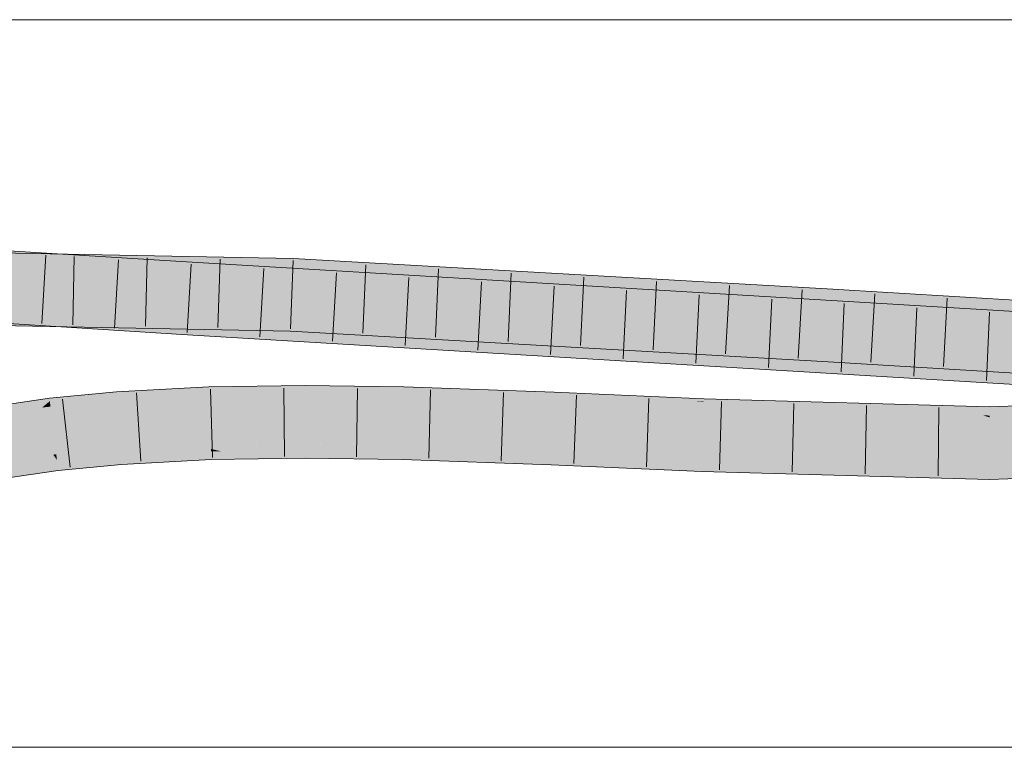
# Model space of a CAD drawing. Extents: x -620 to 300, y 62 to 1112.
# Tile 140 of 236: x 164.55 to 167.93, y 774.73 to 777.23. Entities that reach past the tile are written whole.
import ezdxf

# ---------------------------------------------------------------- set-up
doc = ezdxf.new("R2010")
doc.units = 0
doc.layers.get('0').update_dxf_attribs({"lineweight": 13})
doc.layers.add('E_Detail_Linie_Text_Bem', color=7, linetype='Continuous', lineweight=13)
for name, color, linetype, lineweight, true_color in [('E_Leerrohr 25-A06GA2AZ8I', 7, 'Continuous', 9, 0xff8000), ('E_Leerrohr 25-Shading', 7, 'Continuous', 9, 0xff8000), ('E_Leerrohr 32-A06GA2B18I', 7, 'Continuous', 9, 0x00b300), ('E_Leerrohr 32-Shading', 7, 'Continuous', 9, 0x00b300)]:
    doc.layers.add(name, color=color, linetype=linetype, lineweight=lineweight, true_color=true_color)

# ---------------------------------------------------------------- blocks, each defined once
blk = doc.blocks.new('Shading-A06GA1NC8I', base_point=(250.7456, 748.2247))
at = {"layer": 'E_Leerrohr 25-Shading', "color": 34, "true_color": 0xb05800}
for points in [[(165.1992, 775.9548), (165.1987, 775.9694), (164.8817, 775.9417), (164.8809, 775.9526)], [(165.5294, 775.9577), (165.5294, 775.9741), (165.1992, 775.9548), (165.1987, 775.9694)], [(165.8686, 775.9526), (165.869, 775.9697), (165.5294, 775.9577), (165.5294, 775.9741)], [(166.3849, 775.9357), (166.3855, 775.9518), (165.8686, 775.9526), (165.869, 775.9697)], [(164.6519, 775.9235), (164.6511, 775.9302), (164.4321, 775.8978), (164.432, 775.8982)], [(164.8817, 775.9417), (164.8809, 775.9526), (164.6519, 775.9235), (164.6511, 775.9302)], [(164.8821, 775.9363), (164.8817, 775.9417), (164.6523, 775.9205), (164.6519, 775.9235)], [(164.8832, 775.92), (164.8821, 775.9363), (164.6545, 775.9016), (164.6523, 775.9205)], [(165.1994, 775.9481), (165.1992, 775.9548), (164.8821, 775.9363), (164.8817, 775.9417)], [(165.1994, 775.9481), (164.8821, 775.9363), (165.1998, 775.9379), (164.8832, 775.92)], [(165.1998, 775.9379), (164.8832, 775.92), (164.9623, 775.9202), (164.8834, 775.9172)], [(165.1998, 775.9379), (164.9623, 775.9202), (165.1999, 775.9327)], [(165.5294, 775.9515), (165.5294, 775.9577), (165.1994, 775.9481), (165.1992, 775.9548)], [(165.3435, 775.9496), (165.1994, 775.9481), (165.3434, 775.9394), (165.1998, 775.9379)], [(165.1998, 775.9379), (165.1999, 775.9327), (165.5294, 775.9413), (165.5294, 775.9375)], [(165.5294, 775.9413), (165.5294, 775.9515), (165.3434, 775.9394), (165.3435, 775.9496)], [(165.8685, 775.9484), (165.8686, 775.9526), (165.5294, 775.9515), (165.5294, 775.9577)], [(165.8685, 775.9484), (165.5294, 775.9515), (165.8681, 775.9335), (165.5294, 775.9413)], [(165.5294, 775.9413), (165.5294, 775.9375), (165.8681, 775.9335), (165.8681, 775.9331)], [(166.3849, 775.9357), (165.8685, 775.9484), (166.2394, 775.9202), (165.8681, 775.9331)], [(165.8686, 775.9526), (165.8685, 775.9484), (166.354, 775.9365)], [(166.3849, 775.9357), (165.8686, 775.9526), (166.354, 775.9365)], [(166.3849, 775.9357), (166.2394, 775.9202), (166.3841, 775.9166)], [(166.8997, 775.9001), (166.3849, 775.9357), (166.3841, 775.9166)], [(166.5103, 775.9461), (166.3855, 775.9518), (166.8614, 775.9204), (166.3849, 775.9357)], [(166.3849, 775.9357), (166.9003, 775.9175), (166.8614, 775.9204)], [(166.3849, 775.9357), (166.3952, 775.9349), (166.9003, 775.9175), (166.9002, 775.9135)], [(166.3952, 775.9349), (166.8997, 775.9001), (166.9002, 775.9135)], [(166.9004, 775.9191), (166.9007, 775.9284), (166.8614, 775.9204), (166.5103, 775.9461)], [(164.6519, 775.9235), (164.4321, 775.8978), (164.4771, 775.9025)], [(164.4354, 775.879), (164.6256, 775.8986), (164.4772, 775.9025), (164.6523, 775.9205)], [(164.6123, 775.8876), (164.6256, 775.8986), (164.4383, 775.8622), (164.4354, 775.879)], [(164.6523, 775.9205), (164.6519, 775.9235), (164.4771, 775.9025)], [(164.6553, 775.8948), (164.6545, 775.9016), (164.6123, 775.8876), (164.6256, 775.8986)], [(164.6545, 775.9016), (164.6523, 775.9205), (164.6256, 775.8986)], [(164.8832, 775.92), (164.6545, 775.9016), (164.8173, 775.9127)], [(164.6545, 775.9016), (164.6553, 775.8948), (164.8173, 775.9127)], [(164.8173, 775.9127), (164.6553, 775.8948), (164.8835, 775.916), (164.6555, 775.8939)], [(164.8832, 775.92), (164.8173, 775.9127), (164.8834, 775.9172)], [(164.8173, 775.9127), (164.8835, 775.916), (164.8834, 775.9172)], [(164.8834, 775.9172), (164.8835, 775.916), (164.9623, 775.9202)], [(166.2394, 775.9202), (166.3841, 775.9152), (166.3841, 775.9166)], [(166.4088, 775.9158), (166.3841, 775.9166), (166.8995, 775.8918), (166.3841, 775.9152)], [(166.8997, 775.9001), (166.4088, 775.9158), (166.8995, 775.8918)], [(166.9003, 775.9175), (166.9004, 775.9191), (166.8614, 775.9204)], [(167.8822, 775.8646), (166.8997, 775.9001), (166.8995, 775.8918)], [(167.4404, 775.8895), (167.0648, 775.9091), (166.8997, 775.9001), (166.9002, 775.9135)], [(166.8997, 775.9001), (167.8822, 775.8646), (167.0988, 775.8962)], [(167.0648, 775.9091), (166.9003, 775.9175), (166.9002, 775.9135)], [(166.9004, 775.9191), (166.9003, 775.9175), (167.3224, 775.9109), (167.3455, 775.9096)], [(167.3455, 775.9096), (166.9003, 775.9175), (167.6192, 775.8939), (167.3046, 775.9025)], [(167.3046, 775.9025), (166.9003, 775.9175), (167.0648, 775.9091)], [(167.8823, 775.9012), (166.9007, 775.9284), (167.8823, 775.9), (166.9004, 775.9191)], [(167.0648, 775.9091), (167.7751, 775.8849), (167.3046, 775.9025)], [(167.0648, 775.9091), (167.4404, 775.8895), (167.7751, 775.8849), (167.8254, 775.882)], [(167.8822, 775.8646), (167.8581, 775.872), (167.0988, 775.8962), (167.5573, 775.8873)], [(167.6192, 775.8939), (167.3046, 775.9025), (167.7751, 775.8849)], [(167.3455, 775.9096), (167.8823, 775.9), (167.3224, 775.9109)], [(167.8823, 775.9), (167.3455, 775.9096), (167.8823, 775.8867), (167.6192, 775.8939)], [(168.4723, 775.895), (168.4719, 775.9014), (167.8822, 775.8809), (167.8823, 775.8867)], [(168.4708, 775.921), (167.8823, 775.9012), (168.4712, 775.9139), (167.8823, 775.9)], [(168.4719, 775.9014), (168.4712, 775.9139), (167.8823, 775.8867), (167.8823, 775.9)], [(164.6123, 775.8876), (164.6555, 775.8939), (164.6553, 775.8948)], [(167.8581, 775.872), (167.8254, 775.882), (167.5573, 775.8873)], [(167.8823, 775.8867), (167.6192, 775.8939), (167.8822, 775.8809), (167.7751, 775.8849)], [(167.8254, 775.882), (167.8822, 775.8809), (167.7751, 775.8849)], [(167.8822, 775.8809), (167.8254, 775.882), (167.8822, 775.8788)], [(167.8822, 775.8788), (167.8254, 775.882), (167.8822, 775.8708), (167.8581, 775.872)], [(167.8581, 775.872), (167.8822, 775.8646), (167.8822, 775.8708)], [(168.4723, 775.895), (167.8822, 775.8809), (168.4727, 775.8885), (167.8822, 775.8788)], [(168.4727, 775.8885), (167.8822, 775.8788), (168.4729, 775.8845), (167.8822, 775.8708)], [(167.8822, 775.8708), (167.8822, 775.8646), (168.4729, 775.8845)], [(165.2058, 775.756), (165.2442, 775.7475), (165.5295, 775.7607), (165.4841, 775.7445)], [(165.5295, 775.744), (165.5295, 775.7607), (165.4841, 775.7445)], [(165.8631, 775.743), (165.8635, 775.7563), (165.5295, 775.7427), (165.5295, 775.7607)], [(164.8962, 775.7375), (164.8961, 775.7397), (164.6767, 775.7184)], [(164.677, 775.7158), (164.8966, 775.7322), (164.6767, 775.7184), (164.8962, 775.7375)], [(164.6777, 775.7097), (164.8973, 775.7228), (164.677, 775.7158), (164.8966, 775.7322)], [(165.2059, 775.7532), (165.2058, 775.756), (164.8961, 775.7397)], [(164.8962, 775.7375), (165.2061, 775.748), (164.8961, 775.7397), (165.2059, 775.7532)], [(164.8966, 775.7322), (165.2064, 775.739), (164.8962, 775.7375), (165.2061, 775.748)], [(164.8973, 775.7228), (165.2065, 775.7347), (164.8966, 775.7322), (165.2064, 775.739)], [(165.2065, 775.7347), (164.8973, 775.7228), (165.0119, 775.7236)], [(164.8977, 775.717), (164.8987, 775.7032), (165.2065, 775.7347), (165.207, 775.7195)], [(165.2442, 775.7475), (165.2058, 775.756), (165.2061, 775.748)], [(165.2064, 775.739), (165.292, 775.7368), (165.2061, 775.748), (165.2442, 775.7475)], [(165.2065, 775.7347), (165.292, 775.7368), (165.2064, 775.739)], [(165.4228, 775.7226), (165.4752, 775.7413), (165.207, 775.7195), (165.2065, 775.7347)], [(165.2442, 775.7475), (165.292, 775.7368), (165.4841, 775.7445), (165.4752, 775.7413)], [(165.5295, 775.7257), (165.5295, 775.7427), (165.4228, 775.7226), (165.4752, 775.7413)], [(165.4752, 775.7413), (165.5295, 775.7427), (165.4841, 775.7445), (165.5295, 775.744)], [(165.8627, 775.7277), (165.8631, 775.743), (165.5295, 775.7257), (165.5295, 775.7427)], [(165.5295, 775.7257), (165.5295, 775.7241), (165.8627, 775.7277), (165.8625, 775.7198)], [(166.319, 775.7219), (165.8627, 775.7277), (166.0155, 775.7145), (165.8625, 775.7198)], [(165.8627, 775.7277), (166.3768, 775.7341), (165.8631, 775.743)], [(165.8627, 775.7277), (166.319, 775.7219), (166.3768, 775.7341), (166.3764, 775.7233)], [(166.3768, 775.7341), (166.377, 775.7385), (165.8631, 775.743), (165.8635, 775.7563)], [(166.5399, 775.7265), (166.3768, 775.7341), (166.3764, 775.7233)], [(166.6111, 775.7279), (166.377, 775.7385), (166.3768, 775.7341)], [(166.3768, 775.7341), (166.5399, 775.7265), (166.6111, 775.7279), (166.6118, 775.7279)], [(166.5399, 775.7265), (166.8933, 775.71), (166.6118, 775.7279), (166.8935, 775.7151)], [(164.677, 775.7158), (164.6767, 775.7184), (164.4689, 775.688)], [(164.4694, 775.6851), (164.6777, 775.7097), (164.4689, 775.688), (164.677, 775.7158)], [(164.4707, 775.678), (164.6791, 775.6987), (164.4694, 775.6851), (164.6777, 775.7097)], [(164.6794, 775.6962), (164.6791, 775.6987), (164.4725, 775.6678), (164.4707, 775.678)], [(164.4725, 775.6678), (164.4753, 775.652), (164.6794, 775.6962), (164.6811, 775.682)], [(164.6791, 775.6987), (164.8977, 775.717), (164.6777, 775.7097), (164.8973, 775.7228)], [(164.8977, 775.717), (164.6791, 775.6987), (164.7265, 775.7007)], [(164.6791, 775.6987), (164.6794, 775.6962), (164.7265, 775.7007)], [(164.6794, 775.6962), (164.6811, 775.682), (164.8977, 775.717), (164.8987, 775.7032)], [(164.8973, 775.7228), (164.8977, 775.717), (165.0119, 775.7236)], [(165.4228, 775.7226), (165.5295, 775.7241), (165.5295, 775.7257)], [(166.3763, 775.7212), (166.319, 775.7219), (166.3755, 775.702), (166.0155, 775.7145)], [(166.319, 775.7219), (166.3763, 775.7212), (166.3764, 775.7233)], [(166.3763, 775.7212), (166.3755, 775.702), (166.8933, 775.71), (166.8923, 775.6785)], [(166.3763, 775.7212), (166.8933, 775.71), (166.3764, 775.7233), (166.5399, 775.7265)], [(167.8814, 775.6879), (167.1358, 775.7084), (166.8923, 775.6785), (166.8933, 775.71)], [(167.1358, 775.7084), (166.8935, 775.7151), (166.8933, 775.71)], [(168.0715, 775.6942), (167.8814, 775.6879), (168.0741, 775.6577), (167.8812, 775.6512)], [(167.8814, 775.6879), (166.8923, 775.6785), (167.8812, 775.6512)]]:
    blk.add_solid(points, dxfattribs=at)
at = {"layer": 'E_Leerrohr 25-Shading', "color": 30, "true_color": 0xf57b00}
for points in [[(165.1999, 775.9327), (164.9623, 775.9202), (165.2002, 775.9239)], [(165.5294, 775.9375), (165.1999, 775.9327), (165.5294, 775.9253), (165.2002, 775.9239)], [(165.8681, 775.9331), (165.5294, 775.9375), (165.8678, 775.924), (165.5294, 775.9253)], [(166.2394, 775.9202), (165.8681, 775.9331), (165.8678, 775.924)], [(164.8835, 775.916), (164.6555, 775.8939), (164.8894, 775.8333), (164.6661, 775.8062)], [(165.1547, 775.8596), (164.9623, 775.9202), (164.8894, 775.8333), (164.8835, 775.916)], [(165.2002, 775.9239), (164.9623, 775.9202), (165.2022, 775.8643), (165.1547, 775.8596)], [(165.5294, 775.9253), (165.2002, 775.9239), (165.5294, 775.8904), (165.2022, 775.8643)], [(165.5294, 775.9253), (165.5294, 775.8491), (165.8678, 775.924), (165.8658, 775.8447)], [(166.3841, 775.9152), (166.2394, 775.9202), (165.8658, 775.8447), (165.8678, 775.924)], [(166.3808, 775.8324), (166.3841, 775.9152), (165.8658, 775.8447)], [(166.8995, 775.8918), (166.3841, 775.9152), (166.8969, 775.8173), (166.3808, 775.8324)], [(164.6162, 775.8444), (164.6123, 775.8876), (164.4492, 775.8005), (164.4383, 775.8622)], [(164.6555, 775.8939), (164.6123, 775.8876), (164.6661, 775.8062), (164.6202, 775.7994)], [(165.1547, 775.8596), (165.2029, 775.8444), (165.2022, 775.8643)], [(165.2022, 775.8643), (165.2029, 775.8444), (165.5294, 775.8904), (165.5294, 775.8491)], [(166.8995, 775.8918), (166.8965, 775.8035), (167.8822, 775.8646), (167.8818, 775.7762)], [(167.8822, 775.8646), (167.8818, 775.7762), (168.4729, 775.8845), (168.478, 775.7963)], [(164.6185, 775.8182), (164.6162, 775.8444), (164.4523, 775.7825), (164.4492, 775.8005)], [(164.6661, 775.8062), (164.8898, 775.8279), (164.8894, 775.8333)], [(164.8898, 775.8279), (165.185, 775.85), (164.8894, 775.8333), (165.1547, 775.8596)], [(164.8898, 775.8279), (165.2029, 775.8444), (165.185, 775.85)], [(165.2029, 775.8444), (164.8898, 775.8279), (165.2033, 775.832), (164.8905, 775.8184)], [(165.2033, 775.832), (164.8905, 775.8184), (165.2055, 775.7654), (164.8952, 775.7521)], [(165.5294, 775.8491), (165.2029, 775.8444), (165.5294, 775.84), (165.2033, 775.832)], [(165.3403, 775.8354), (165.2033, 775.832), (165.3397, 775.7687), (165.2055, 775.7654)], [(165.5295, 775.7733), (165.5294, 775.84), (165.3397, 775.7687), (165.3403, 775.8354)], [(165.8658, 775.8447), (165.5294, 775.8491), (165.8657, 775.8436), (165.5294, 775.84)], [(165.864, 775.7767), (165.8656, 775.8383), (165.5294, 775.84), (165.6959, 775.8418)], [(165.864, 775.7767), (165.5294, 775.84), (165.5295, 775.7733)], [(165.8656, 775.8383), (165.8657, 775.8436), (165.6959, 775.8418)], [(166.3785, 775.7764), (166.3804, 775.8223), (165.864, 775.7767), (165.8656, 775.8383)], [(166.3804, 775.8223), (166.3805, 775.8268), (165.8656, 775.8383), (165.8658, 775.8447)], [(166.3805, 775.8268), (166.3808, 775.8324), (165.8658, 775.8447)], [(166.3808, 775.8324), (166.3805, 775.8268), (166.8969, 775.8173), (166.8965, 775.8035)], [(164.4536, 775.7751), (164.6202, 775.7994), (164.4523, 775.7825), (164.6185, 775.8182)], [(164.6639, 775.7367), (164.6202, 775.7994), (164.4635, 775.7188), (164.4536, 775.7751)], [(164.6661, 775.8062), (164.6202, 775.7994), (164.6664, 775.8036)], [(164.6664, 775.8036), (164.6202, 775.7994), (164.6744, 775.7377), (164.6639, 775.7367)], [(164.8898, 775.8279), (164.6661, 775.8062), (164.8905, 775.8184), (164.6664, 775.8036)], [(164.8905, 775.8184), (164.6664, 775.8036), (164.8952, 775.7521), (164.6744, 775.7377)], [(166.3785, 775.7764), (166.785, 775.774), (166.3804, 775.8223), (166.8965, 775.8035)], [(166.8965, 775.8035), (166.3805, 775.8268), (166.3804, 775.8223)], [(166.8955, 775.7733), (166.8965, 775.8035), (166.785, 775.774)], [(167.8818, 775.7762), (166.8965, 775.8035), (166.8955, 775.7733)], [(168.4785, 775.7866), (168.478, 775.7963), (167.8816, 775.7417), (167.8817, 775.7612)], [(168.478, 775.7963), (167.8818, 775.7762), (167.8817, 775.7612)], [(165.2055, 775.7654), (164.949, 775.7544), (165.2058, 775.756)], [(165.5295, 775.7607), (165.2374, 775.7662), (165.2058, 775.756), (165.2055, 775.7654)], [(165.5295, 775.7607), (165.4748, 775.7719), (165.2374, 775.7662)], [(165.5295, 775.7733), (165.4748, 775.7719), (165.5295, 775.7695)], [(165.4748, 775.7719), (165.5295, 775.7607), (165.5295, 775.7695)], [(165.8635, 775.7563), (165.6429, 775.7744), (165.5295, 775.7695), (165.5295, 775.7733)], [(165.8635, 775.7563), (165.5295, 775.7695), (165.5295, 775.7607)], [(165.864, 775.7767), (165.6429, 775.7744), (165.8636, 775.7629)], [(165.6429, 775.7744), (165.8635, 775.7563), (165.8636, 775.7629)], [(165.8636, 775.7629), (165.8635, 775.7563), (166.377, 775.7385)], [(166.3785, 775.7764), (165.864, 775.7767), (166.377, 775.7385), (165.8636, 775.7629)], [(166.6111, 775.7279), (166.785, 775.774), (166.377, 775.7385), (166.3785, 775.7764)], [(166.8941, 775.7334), (166.8955, 775.7733), (166.6111, 775.7279), (166.785, 775.774)], [(166.8941, 775.7334), (167.642, 775.7545), (166.8955, 775.7733), (167.8818, 775.7762)], [(167.8816, 775.7417), (167.8817, 775.7612), (167.1358, 775.7084), (167.642, 775.7545)], [(167.8817, 775.7612), (167.8818, 775.7762), (167.642, 775.7545)], [(168.4785, 775.7866), (167.8816, 775.7417), (168.0715, 775.6942), (167.8814, 775.6879)], [(164.6767, 775.7184), (164.6639, 775.7367), (164.4689, 775.688), (164.4635, 775.7188)], [(164.6639, 775.7367), (164.6767, 775.7184), (164.6744, 775.7377)], [(164.6744, 775.7377), (164.6767, 775.7184), (164.8952, 775.7521), (164.8961, 775.7397)], [(164.949, 775.7544), (164.8952, 775.7521), (165.2058, 775.756), (164.8961, 775.7397)], [(166.6111, 775.7279), (166.8935, 775.7151), (166.8941, 775.7334)], [(167.1358, 775.7084), (167.642, 775.7545), (166.8935, 775.7151), (166.8941, 775.7334)], [(167.1358, 775.7084), (167.8814, 775.6879), (167.8816, 775.7417)]]:
    blk.add_solid(points, dxfattribs=at)
at = {"layer": 'E_Leerrohr 32-Shading', "color": 96, "true_color": 0x007b00}
for points in [[(164.1359, 776.4241), (165.1194, 776.3629), (163.9246, 776.4739), (165.1217, 776.3994)], [(164.6899, 776.4263), (163.9099, 776.4415), (164.6882, 776.3897), (164.1253, 776.4007)], [(165.487, 776.3741), (165.4884, 776.4108), (164.6882, 776.3897), (164.6899, 776.4263)], [(166.0556, 776.3784), (165.4884, 776.4108), (166.2642, 776.3298), (165.487, 776.3741)], [(166.044, 776.3439), (165.1217, 776.3994), (166.2524, 776.2947), (165.1194, 776.3629)], [(167.3232, 776.306), (166.0556, 776.3784), (167.3211, 776.2694), (166.2642, 776.3298)], [(167.633, 776.2483), (166.044, 776.3439), (167.8398, 776.1992), (166.2524, 776.2947)], [(167.6426, 776.2869), (167.3232, 776.306), (167.8495, 776.238), (167.3211, 776.2694)], [(169.152, 776.1605), (168.9052, 776.2118), (167.8495, 776.238), (167.6426, 776.2869)], [(164.013, 776.2202), (164.6797, 776.2131), (163.5695, 776.2348)], [(165.1075, 776.168), (164.0135, 776.2479), (164.1119, 776.2118), (163.8142, 776.2303)], [(165.1086, 776.1864), (164.0579, 776.2518), (165.1075, 776.168), (164.0135, 776.2479)], [(168.0191, 776.1884), (168.0207, 776.2249), (167.8398, 776.1992), (167.633, 776.2483)], [(164.6784, 776.1869), (163.5699, 776.2021), (164.6779, 776.1766), (163.57, 776.1982)], [(163.9628, 776.2148), (163.835, 776.1985), (164.679, 776.1964), (164.6785, 776.1869)], [(163.9628, 776.2148), (164.6797, 776.2131), (164.0055, 776.2203)], [(164.6797, 776.2131), (163.9628, 776.2148), (164.679, 776.1964)], [(164.1119, 776.2118), (165.1064, 776.1498), (165.1075, 776.168)], [(164.6797, 776.2131), (164.679, 776.1964), (165.4803, 776.1975), (165.4794, 776.1758)], [(165.4794, 776.1758), (164.6784, 776.1869), (165.4789, 776.1609), (164.6779, 776.1766)], [(164.6785, 776.1869), (165.4794, 776.1758), (164.679, 776.1964)], [(165.157, 776.1468), (165.1075, 776.168), (165.1064, 776.1498)], [(166.1554, 776.1234), (165.1086, 776.1864), (165.1075, 776.168)], [(165.157, 776.1468), (167.2357, 776.0584), (165.1075, 776.168), (166.1554, 776.1234)], [(165.7257, 776.1468), (165.4794, 776.1758), (165.4789, 776.1609)], [(165.4803, 776.1975), (165.4794, 776.1758), (166.1715, 776.1526), (166.1378, 776.1492)], [(165.7257, 776.1468), (167.3108, 776.0929), (165.4794, 776.1758), (166.7768, 776.1234)], [(165.4803, 776.1975), (166.1715, 776.1526), (166.2058, 776.1561)], [(168.0116, 776.0108), (165.157, 776.1468), (165.4416, 776.1297)], [(168.0116, 776.0108), (168.0117, 776.0117), (165.157, 776.1468), (167.2357, 776.0584)], [(167.3102, 776.0828), (165.7257, 776.1468), (167.3098, 776.0765), (165.8053, 776.1423)], [(167.3108, 776.0929), (165.7257, 776.1468), (167.3102, 776.0828)], [(165.8053, 776.1423), (167.3086, 776.0563), (167.3098, 776.0765)], [(166.1378, 776.1492), (166.7768, 776.1234), (166.2058, 776.1561)], [(165.4416, 776.1297), (167.3065, 776.0175), (168.0116, 776.0108), (168.0108, 775.9905)], [(167.3086, 776.0563), (169.1445, 775.9838), (167.3098, 776.0765), (168.5016, 776.0221)], [(168.5016, 776.0221), (167.8906, 776.0584), (167.3098, 776.0765), (167.3102, 776.0828)], [(167.8906, 776.0584), (167.3108, 776.0929), (167.3102, 776.0828)], [(169.1444, 775.9816), (169.1445, 775.9838), (167.568, 776.041), (167.3086, 776.0563)], [(167.568, 776.041), (167.9473, 776.0184), (169.1444, 775.9816), (169.1442, 775.978)], [(167.3065, 776.0175), (168.0101, 775.9752), (168.0108, 775.9905)]]:
    blk.add_solid(points, dxfattribs=at)
at = {"layer": 'E_Leerrohr 32-Shading', "color": 94, "true_color": 0x00ac00}
for points in [[(164.1359, 776.4241), (164.1911, 776.3321), (164.6887, 776.3897), (164.6839, 776.3014)], [(163.3932, 776.2933), (165.1086, 776.1864), (163.3566, 776.3841), (165.114, 776.2746)], [(164.1747, 776.3222), (164.6882, 776.3897), (164.1253, 776.4007)], [(164.1747, 776.3222), (164.6837, 776.3014), (164.6882, 776.3897), (165.2316, 776.351)], [(164.6839, 776.3014), (165.114, 776.2746), (164.6887, 776.3897), (165.1194, 776.3629)], [(165.2316, 776.351), (165.487, 776.3741), (164.6882, 776.3897)], [(165.4854, 776.3329), (165.487, 776.3741), (165.2316, 776.351)], [(166.2642, 776.3298), (165.487, 776.3741), (166.3264, 776.2377), (165.4836, 776.2858)], [(163.5679, 776.347), (163.5682, 776.3232), (164.6837, 776.3014)], [(165.4836, 776.2858), (165.4854, 776.3329), (164.6837, 776.3014), (165.2316, 776.351)], [(166.3145, 776.2024), (166.2544, 776.2916), (165.114, 776.2746), (165.1194, 776.3629)], [(166.2544, 776.2916), (166.2524, 776.2947), (165.1194, 776.3629)], [(164.6837, 776.3014), (163.5682, 776.3232), (164.6797, 776.2131), (163.5695, 776.2348)], [(167.3183, 776.2224), (167.3211, 776.2694), (166.2946, 776.2847), (166.2642, 776.3298)], [(165.4803, 776.1975), (165.483, 776.2687), (164.6797, 776.2131), (164.6837, 776.3014)], [(165.483, 776.2687), (165.4836, 776.2858), (164.6837, 776.3014)], [(167.8835, 776.093), (168.0154, 776.1), (165.1086, 776.1864), (165.114, 776.2746)], [(166.2058, 776.1561), (166.3002, 776.22), (165.4803, 776.1975), (165.483, 776.2687)], [(166.3002, 776.22), (166.3264, 776.2377), (165.483, 776.2687), (165.4836, 776.2858)], [(167.8398, 776.1992), (166.2524, 776.2947), (167.9075, 776.1066), (166.3145, 776.2024)], [(167.3159, 776.1812), (167.3183, 776.2224), (166.3264, 776.2377), (166.2946, 776.2847)], [(167.8859, 776.1882), (167.8495, 776.238), (167.3183, 776.2224), (167.3211, 776.2694)], [(167.1982, 776.1685), (167.3159, 776.1812), (166.3019, 776.2211), (166.3264, 776.2377)], [(167.8859, 776.1882), (169.152, 776.1605), (167.8495, 776.238)], [(166.2058, 776.1561), (166.7768, 776.1234), (166.3019, 776.2211), (167.1982, 776.1685)], [(167.9172, 776.1454), (167.8859, 776.1882), (167.3159, 776.1812), (167.3183, 776.2224)], [(167.8835, 776.093), (165.1086, 776.1864), (166.1554, 776.1234)], [(167.312, 776.1145), (167.3148, 776.1617), (166.7768, 776.1234), (167.1982, 776.1685)], [(167.3148, 776.1617), (167.3159, 776.1812), (167.1982, 776.1685)], [(167.3159, 776.1812), (167.3148, 776.1617), (167.9172, 776.1454), (167.8925, 776.1271)], [(168.0154, 776.1), (168.0191, 776.1884), (167.9075, 776.1066), (167.8398, 776.1992)], [(167.9172, 776.1454), (168.9017, 776.0868), (167.8859, 776.1882), (169.0149, 776.1201)], [(167.8859, 776.1882), (168.0188, 776.1802), (169.152, 776.1605), (169.1477, 776.1592)], [(167.3148, 776.1617), (167.312, 776.1145), (167.8925, 776.1271), (167.8623, 776.1049)], [(167.9172, 776.1454), (167.891, 776.126), (168.9017, 776.0868), (168.7409, 776.0896)], [(167.2357, 776.0584), (167.8835, 776.093), (166.1554, 776.1234)], [(166.8117, 776.1229), (166.7768, 776.1234), (167.3108, 776.0929)], [(167.312, 776.1145), (166.8117, 776.1229), (167.3108, 776.0929)], [(167.8906, 776.0584), (167.312, 776.1145), (167.3108, 776.0929)], [(167.312, 776.1145), (167.8906, 776.0584), (168.7405, 776.0896), (169.1482, 776.0721)], [(167.891, 776.126), (167.8623, 776.1049), (168.7409, 776.0896)], [(168.015, 776.0907), (168.0154, 776.1), (167.8835, 776.093)], [(168.0131, 776.0447), (168.015, 776.0907), (167.2357, 776.0584), (167.8835, 776.093)], [(169.1482, 776.0721), (167.8906, 776.0584), (169.1467, 776.0366)], [(167.2357, 776.0584), (168.0117, 776.0117), (168.0131, 776.0447)], [(169.1467, 776.0366), (167.8906, 776.0584), (169.1458, 776.0141), (168.5016, 776.0221)]]:
    blk.add_solid(points, dxfattribs=at)
blk = doc.blocks.new('Referenz-A06GA2B38I')
at = {"layer": 'E_Detail_Linie_Text_Bem', "linetype": 'Continuous', "ltscale": 0.13}
for p, q in [((136.9302, 777.2311), (171.0302, 777.2311)), ((171.0302, 774.7311), (143.0302, 774.7311))]:
    blk.add_line(p, q, dxfattribs=at)
at = {"layer": 'E_Leerrohr 25-A06GA2AZ8I', "linetype": 'Continuous', "ltscale": 0.13}
for p, q in [((164.8809, 775.9526), (165.1987, 775.9693)), ((165.1987, 775.9693), (165.5294, 775.9741)), ((165.4585, 775.7306), (165.4567, 775.9656)), ((165.5294, 775.9741), (165.869, 775.9697)), ((165.706, 775.7293), (165.7092, 775.9643)), ((165.869, 775.9697), (166.3855, 775.9518)), ((164.432, 775.8982), (164.6511, 775.9302)), ((164.6511, 775.9302), (164.8809, 775.9526)), ((164.9654, 775.7142), (164.9506, 775.9487)), ((165.2115, 775.727), (165.2038, 775.9619)), ((165.9542, 775.7241), (165.9609, 775.959)), ((166.2032, 775.7154), (166.2115, 775.9503)), ((166.3855, 775.9518), (166.9007, 775.9284)), ((166.4526, 775.706), (166.4618, 775.9408)), ((164.722, 775.6935), (164.6959, 775.9271)), ((166.7027, 775.6946), (166.7112, 775.9295)), ((166.9007, 775.9284), (167.8823, 775.9013)), ((166.953, 775.6844), (166.9605, 775.9193)), ((167.2038, 775.6774), (167.2095, 775.9124)), ((167.4545, 775.6705), (167.4586, 775.9055)), ((167.7053, 775.6636), (167.7076, 775.8986)), ((167.8823, 775.9013), (168.4708, 775.921)), ((164.6811, 775.682), (164.8987, 775.7032)), ((164.8987, 775.7032), (165.207, 775.7195)), ((165.207, 775.7195), (165.5295, 775.7241)), ((165.5295, 775.7241), (165.8625, 775.7198)), ((165.8625, 775.7198), (166.3755, 775.702)), ((166.3755, 775.702), (166.8923, 775.6785)), ((164.4753, 775.652), (164.6811, 775.682)), ((166.8923, 775.6785), (167.8812, 775.6513)), ((167.8812, 775.6513), (168.4852, 775.6715))]:
    blk.add_line(p, q, dxfattribs=at)
at = {"layer": 'E_Leerrohr 32-A06GA2B18I', "linetype": 'Continuous', "ltscale": 0.13}
for p, q in [((162.2185, 776.5802), (165.1217, 776.3994)), ((163.5665, 776.4482), (165.4884, 776.4107)), ((164.6251, 776.1874), (164.6389, 776.422)), ((164.7316, 776.183), (164.7358, 776.4179)), ((164.8744, 776.1718), (164.8885, 776.4064)), ((164.9808, 776.1781), (164.9865, 776.413)), ((165.23, 776.1733), (165.2373, 776.4081)), ((165.4791, 776.1684), (165.488, 776.4032)), ((165.4884, 776.4107), (167.3232, 776.3059)), ((165.1217, 776.3994), (168.0207, 776.2249)), ((165.1238, 776.1563), (165.1382, 776.3909)), ((165.3736, 776.1413), (165.3875, 776.3759)), ((165.7284, 776.1542), (165.7379, 776.389)), ((165.9777, 776.1399), (165.9879, 776.3747)), ((165.6233, 776.1263), (165.6369, 776.3609)), ((165.873, 776.1112), (165.8862, 776.3459)), ((166.2269, 776.1257), (166.2378, 776.3604)), ((166.4762, 776.1114), (166.4877, 776.3462)), ((162.2068, 776.3305), (165.1064, 776.1499)), ((166.1228, 776.0962), (166.1356, 776.3309)), ((166.3725, 776.0812), (166.385, 776.3159)), ((166.7255, 776.0972), (166.7376, 776.3319)), ((166.9747, 776.083), (166.9875, 776.3176)), ((167.224, 776.0687), (167.2375, 776.3033)), ((167.3232, 776.3059), (169.1535, 776.197)), ((166.6223, 776.0662), (166.6343, 776.3009)), ((166.872, 776.0511), (166.8837, 776.2859)), ((167.1217, 776.0361), (167.133, 776.2708)), ((167.4736, 776.0541), (167.487, 776.2887)), ((167.7234, 776.0392), (167.7363, 776.2739)), ((167.3715, 776.0211), (167.3824, 776.2558)), ((167.6212, 776.0061), (167.6318, 776.2408)), ((167.8709, 775.991), (167.8811, 776.2258)), ((163.57, 776.1982), (165.4789, 776.1609)), ((165.1064, 776.1499), (168.0101, 775.9752)), ((165.4789, 776.1609), (167.3086, 776.0564)), ((167.3086, 776.0564), (169.1429, 775.9473))]:
    blk.add_line(p, q, dxfattribs=at)

msp = doc.modelspace()

# ---------------------------------------------------------------- block references
at = {"color": 8, "lineweight": 25, "ltscale": 0.25, "true_color": 0x808080}
msp.add_blockref('Referenz-A06GA2B38I', (0, 0), dxfattribs=at)
msp.add_blockref('Shading-A06GA1NC8I', (250.7456, 748.2247))

doc.saveas('drawing.dxf')
